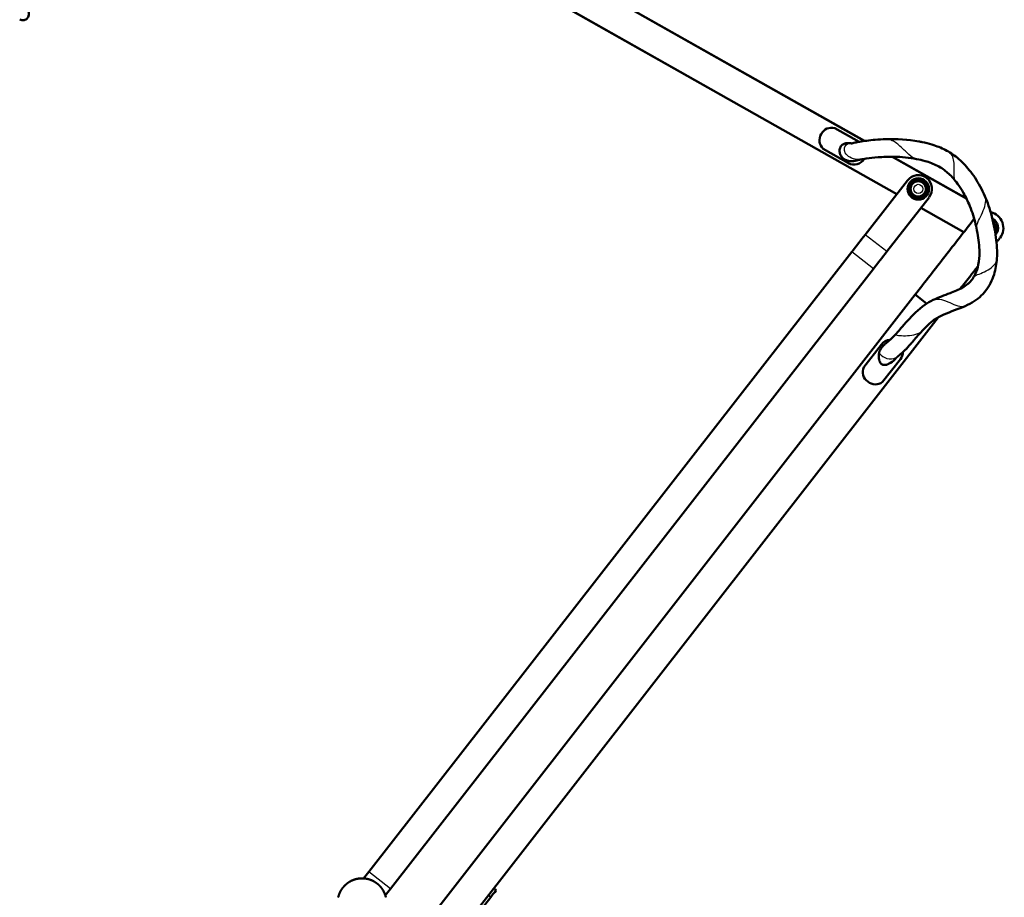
# Model space of a CAD drawing. Header units: millimetres. Extents: x 70 to 1011, y -602 to 1647.
# Tile 51 of 93: x 688 to 1011, y 483 to 770. Entities that reach past the tile are written whole.
import ezdxf

# ---------------------------------------------------------------- set-up
doc = ezdxf.new("R2010")
doc.units = ezdxf.units.MM
doc.header["$LTSCALE"] = 0.75
doc.layers.add('Visible', color=7, linetype='Continuous', lineweight=50)
doc.layers.add('Visible Narrow', color=7, linetype='Continuous', lineweight=25)

msp = doc.modelspace()

# ---------------------------------------------------------------- linework, layer by layer
at = {"layer": 'Visible', "extrusion": (-1, -2e-16, 2.967e-13)}
for p, q in [((744.97, 854.68, 4.76), (965.19, 730.21, 4.76)), ((975.72, 712.77, 4.76), (740.05, 845.97, 4.76)), ((963.44, 729.93, 5.96), (955.45, 734.45, 5.96)), ((951.62, 727.66, 5.96), (959.89, 722.98, 5.96)), ((974.33, 725.04, 4.76), (998.59, 711.33, 4.76)), ((979.24, 717.29, 14.96), (965.39, 699.53, 14.96)), ((965.39, 699.53, -6.04), (975.72, 712.77, -6.04)), ((986.34, 711.76, 14.96), (972.49, 694, 14.96)), ((997.69, 700.35, 4.76), (983.64, 708.29, 4.76)), ((802.8, 490.95, -18.42), (961.03, 693.93, -6.21)), ((961.02, 693.92, 15.13), (802.8, 490.95, 27.33)), ((968.12, 688.39, 15.13), (809.9, 485.42, 27.33)), ((981.77, 679.9, 5.32), (820.95, 473.38, 5.32)), ((981.77, 679.9, 5.32), (985.53, 676.98, 5.32)), ((989.29, 672.47, 5.32), (810.8, 443.26, 5.32)), ((970.78, 663.62, 6.32), (964.95, 656.12, 6.32)), ((971.1, 651.33, 6.32), (976.94, 658.82, 6.32)), ((844.56, 484.98, 0.2), (843.77, 485.59, 0.2)), ((842.77, 482.69, 3.97), (836.94, 475.19, 3.97)), ((842.77, 482.69, 3.97), (841.98, 483.3, 3.97))]:
    msp.add_line(p, q, dxfattribs=at)
at = {"layer": 'Visible'}
msp.add_circle((982.79, 714.52, 15.56), 3.5, dxfattribs=at)
at = {"layer": 'Visible', "extrusion": (-2.988e-13, -1.5e-15, -1)}
msp.add_circle((-982.79, 714.52, -18.76), 2.5, dxfattribs=at)
at = {"layer": 'Visible', "extrusion": (-2.967e-13, -2e-16, -1)}
for centre, radius, start, end in [((-689.49, 771.73, 0.04), 2, 120.5, 300.5), ((-1005.42, 701.73, -10.62), 2.5, 144.198, 193.1543), ((-800.61, 480.83, -36.5), 8, 49.843, 50.4453), ((-800.61, 480.83, -36.5), 8, 50.4453, 51.283), ((-800.61, 480.83, -36.5), 8, 51.283, 51.8853), ((-800.61, 480.83, -36.5), 8, 51.8853, 52.723), ((-800.61, 480.83, -36.5), 8, 52.723, 53.3253), ((-800.61, 480.83, -36.5), 8, 53.3253, 54.163), ((-800.61, 480.83, -36.5), 8, 54.163, 54.7653), ((-800.61, 480.83, -36.5), 8, 54.7653, 55.603), ((-800.61, 480.83, -36.5), 8, 55.603, 56.2053), ((-800.61, 480.83, -36.5), 8, 56.2053, 57.043), ((-800.61, 480.83, -36.5), 8, 57.043, 57.6453), ((-800.61, 480.83, -36.5), 8, 57.6453, 58.483), ((-800.61, 480.83, -36.5), 8, 58.483, 59.0853), ((-800.61, 480.83, -36.5), 8, 59.0853, 59.923), ((-800.61, 480.83, -36.5), 8, 59.923, 60.5253), ((-800.61, 480.83, -36.5), 8, 60.5253, 61.363), ((-800.61, 480.83, -36.5), 8, 61.363, 61.9653), ((-800.61, 480.83, -36.5), 8, 61.9653, 62.803), ((-800.61, 480.83, -36.5), 8, 62.803, 63.4053), ((-800.61, 480.83, -36.5), 8, 63.4053, 64.243), ((-800.61, 480.83, -36.5), 8, 64.243, 64.8453), ((-800.61, 480.83, -36.5), 8, 64.8453, 65.683), ((-800.61, 480.83, -36.5), 8, 65.683, 66.2853), ((-800.61, 480.83, -36.5), 8, 66.2853, 67.123), ((-800.61, 480.83, -36.5), 8, 67.123, 67.7253), ((-800.61, 480.83, -36.5), 8, 67.7253, 68.563), ((-800.61, 480.83, -36.5), 8, 68.563, 69.1653), ((-800.61, 480.83, -36.5), 8, 69.1653, 70.003), ((-800.61, 480.83, -36.5), 8, 70.003, 70.6053), ((-800.61, 480.83, -36.5), 8, 70.6053, 71.443), ((-800.61, 480.83, -36.5), 8, 71.443, 72.0453), ((-800.61, 480.83, -36.5), 8, 72.0453, 72.883), ((-800.61, 480.83, -36.5), 8, 72.883, 73.4853), ((-800.61, 480.83, -36.5), 8, 73.4853, 74.323), ((-800.61, 480.83, -36.5), 8, 74.323, 74.9253), ((-800.61, 480.83, -36.5), 8, 74.9253, 75.763), ((-800.61, 480.83, -36.5), 8, 75.763, 76.3653), ((-800.61, 480.83, -36.5), 8, 76.3653, 77.203), ((-800.61, 480.83, -36.5), 8, 77.203, 77.8053), ((-800.61, 480.83, -36.5), 8, 77.8053, 78.643), ((-800.61, 480.83, -36.5), 8, 78.643, 79.2453), ((-800.61, 480.83, -36.5), 8, 79.2453, 80.083), ((-800.61, 480.83, -36.5), 8, 80.083, 80.6853), ((-800.61, 480.83, -36.5), 8, 80.6853, 81.523), ((-800.61, 480.83, -36.5), 8, 81.523, 82.1253), ((-800.61, 480.83, -36.5), 8, 82.1253, 82.963), ((-800.61, 480.83, -36.5), 8, 82.963, 83.5653), ((-800.61, 480.83, -36.5), 8, 83.5653, 84.403), ((-800.61, 480.83, -36.5), 8, 84.403, 85.0053), ((-800.61, 480.83, -36.5), 8, 85.0053, 85.843), ((-800.61, 480.83, -36.5), 8, 85.843, 86.4453), ((-800.61, 480.83, -36.5), 8, 86.4453, 87.283), ((-800.61, 480.83, -36.5), 8, 87.283, 87.8853), ((-800.61, 480.83, -36.5), 8, 87.8853, 88.723), ((-800.61, 480.83, -36.5), 8, 88.723, 89.3253), ((-800.61, 480.83, -36.5), 8, 89.3253, 90.163), ((-800.61, 480.83, -36.5), 8, 90.163, 90.7653), ((-800.61, 480.83, -36.5), 8, 90.7653, 91.603), ((-800.61, 480.83, -36.5), 8, 91.603, 92.2053), ((-800.61, 480.83, -36.5), 8, 92.2053, 93.043), ((-800.61, 480.83, -36.5), 8, 93.043, 93.6453), ((-800.61, 480.83, -36.5), 8, 93.6453, 94.483), ((-800.61, 480.83, -36.5), 8, 94.483, 95.0853), ((-800.61, 480.83, -36.5), 8, 95.0853, 95.923), ((-800.61, 480.83, -36.5), 8, 95.923, 96.5253), ((-800.61, 480.83, -36.5), 8, 96.5253, 97.363), ((-800.61, 480.83, -36.5), 8, 97.363, 97.9653), ((-800.61, 480.83, -36.5), 8, 97.9653, 98.803), ((-800.61, 480.83, -36.5), 8, 98.803, 99.4053), ((-800.61, 480.83, -36.5), 8, 99.4053, 100.243), ((-800.61, 480.83, -36.5), 8, 100.243, 100.8453), ((-800.61, 480.83, -36.5), 8, 100.8453, 101.683), ((-800.61, 480.83, -36.5), 8, 101.683, 102.2853), ((-800.61, 480.83, -36.5), 8, 102.2853, 103.123), ((-800.61, 480.83, -36.5), 8, 103.123, 103.7253), ((-800.61, 480.83, -36.5), 8, 103.7253, 104.563), ((-800.61, 480.83, -36.5), 8, 104.563, 105.1653), ((-800.61, 480.83, -36.5), 8, 105.1653, 106.003), ((-800.61, 480.83, -36.5), 8, 106.003, 106.6053), ((-800.61, 480.83, -36.5), 8, 106.6053, 107.443), ((-800.61, 480.83, -36.5), 8, 107.443, 108.0453), ((-800.61, 480.83, -36.5), 8, 108.0453, 108.883), ((-800.61, 480.83, -36.5), 8, 108.883, 109.4853), ((-800.61, 480.83, -36.5), 8, 109.4853, 110.323), ((-800.61, 480.83, -36.5), 8, 110.323, 110.9253), ((-800.61, 480.83, -36.5), 8, 110.9253, 111.763), ((-800.61, 480.83, -36.5), 8, 111.763, 112.3653), ((-800.61, 480.83, -36.5), 8, 112.3653, 113.203), ((-800.61, 480.83, -36.5), 8, 113.203, 113.8053), ((-800.61, 480.83, -36.5), 8, 113.8053, 114.643), ((-800.61, 480.83, -36.5), 8, 114.643, 115.2453), ((-800.61, 480.83, -36.5), 8, 115.2453, 116.083), ((-800.61, 480.83, -36.5), 8, 116.083, 116.6853), ((-800.61, 480.83, -36.5), 8, 116.6853, 117.523), ((-800.61, 480.83, -36.5), 8, 117.523, 118.1253), ((-800.61, 480.83, -36.5), 8, 118.1253, 118.963), ((-800.61, 480.83, -36.5), 8, 118.963, 119.5653), ((-800.61, 480.83, -36.5), 8, 119.5653, 120.403), ((-800.61, 480.83, -36.5), 8, 120.403, 121.0053), ((-800.61, 480.83, -36.5), 8, 121.0053, 121.843), ((-800.61, 480.83, -36.5), 8, 121.843, 122.4453), ((-800.61, 480.83, -36.5), 8, 122.4453, 123.283), ((-800.61, 480.83, -36.5), 8, 123.283, 123.8853), ((-800.61, 480.83, -36.5), 8, 123.8853, 124.723), ((-800.61, 480.83, -36.5), 8, 124.723, 125.3253), ((-800.61, 480.83, -36.5), 8, 125.3253, 126.163), ((-800.61, 480.83, -36.5), 8, 126.163, 126.7653), ((-800.61, 480.83, -36.5), 8, 126.7653, 127.603), ((-800.61, 480.83, -36.5), 8, 127.603, 128.2053), ((-800.61, 480.83, -36.5), 8, 128.2053, 129.043), ((-800.61, 480.83, -36.5), 8, 129.043, 129.6453), ((-800.61, 480.83, -36.5), 8, 129.6453, 130.483), ((-800.61, 480.83, -36.5), 8, 21.043, 21.6453), ((-800.61, 480.83, -36.5), 8, 21.6453, 22.483), ((-800.61, 480.83, -36.5), 8, 22.483, 23.0853), ((-800.61, 480.83, -36.5), 8, 23.0853, 23.923), ((-800.61, 480.83, -36.5), 8, 23.923, 24.5253), ((-800.61, 480.83, -36.5), 8, 24.5253, 25.363), ((-800.61, 480.83, -36.5), 8, 25.363, 25.9653), ((-800.61, 480.83, -36.5), 8, 25.9653, 26.803), ((-800.61, 480.83, -36.5), 8, 26.803, 27.4053), ((-800.61, 480.83, -36.5), 8, 27.4053, 28.243), ((-800.61, 480.83, -36.5), 8, 28.243, 28.8453), ((-800.61, 480.83, -36.5), 8, 28.8453, 29.683), ((-800.61, 480.83, -36.5), 8, 29.683, 30.2853), ((-800.61, 480.83, -36.5), 8, 30.2853, 31.123), ((-800.61, 480.83, -36.5), 8, 31.123, 31.7253), ((-800.61, 480.83, -36.5), 8, 31.7253, 32.563), ((-800.61, 480.83, -36.5), 8, 32.563, 33.1653), ((-800.61, 480.83, -36.5), 8, 33.1653, 34.003), ((-800.61, 480.83, -36.5), 8, 34.003, 34.6053), ((-800.61, 480.83, -36.5), 8, 34.6053, 35.443), ((-800.61, 480.83, -36.5), 8, 35.443, 36.0453), ((-800.61, 480.83, -36.5), 8, 36.0453, 36.883), ((-800.61, 480.83, -36.5), 8, 36.883, 37.4853), ((-800.61, 480.83, -36.5), 8, 37.4853, 38.323), ((-800.61, 480.83, -36.5), 8, 38.323, 38.9253), ((-800.61, 480.83, -36.5), 8, 38.9253, 39.763), ((-800.61, 480.83, -36.5), 8, 39.763, 40.3653), ((-800.61, 480.83, -36.5), 8, 40.3653, 41.203), ((-800.61, 480.83, -36.5), 8, 41.203, 41.8053), ((-800.61, 480.83, -36.5), 8, 41.8053, 42.643), ((-800.61, 480.83, -36.5), 8, 42.643, 43.2453), ((-800.61, 480.83, -36.5), 8, 43.2453, 44.083), ((-800.61, 480.83, -36.5), 8, 44.083, 44.6853), ((-800.61, 480.83, -36.5), 8, 44.6853, 45.523), ((-800.61, 480.83, -36.5), 8, 45.523, 46.1253), ((-800.61, 480.83, -36.5), 8, 46.1253, 46.963), ((-800.61, 480.83, -36.5), 8, 46.963, 47.5653), ((-800.61, 480.83, -36.5), 8, 47.5653, 48.403), ((-800.61, 480.83, -36.5), 8, 48.403, 49.0053), ((-800.61, 480.83, -36.5), 8, 49.0053, 49.843), ((-800.61, 480.83, -36.5), 8, 130.483, 131.0853), ((-800.61, 480.83, -36.5), 8, 131.0853, 131.923), ((-800.61, 480.83, -36.5), 8, 131.923, 132.5253), ((-800.61, 480.83, -36.5), 8, 132.5253, 133.363), ((-800.61, 480.83, -36.5), 8, 133.363, 133.9653), ((-800.61, 480.83, -36.5), 8, 133.9653, 134.803), ((-800.61, 480.83, -36.5), 8, 134.803, 135.4053), ((-800.61, 480.83, -36.5), 8, 135.4053, 136.243), ((-800.61, 480.83, -36.5), 8, 136.243, 136.8453), ((-800.61, 480.83, -36.5), 8, 136.8453, 137.683), ((-800.61, 480.83, -36.5), 8, 137.683, 138.2853), ((-800.61, 480.83, -36.5), 8, 138.2853, 139.123), ((-800.61, 480.83, -36.5), 8, 139.123, 139.7253), ((-800.61, 480.83, -36.5), 8, 139.7253, 140.563), ((-800.61, 480.83, -36.5), 8, 140.563, 141.1653), ((-800.61, 480.83, -36.5), 8, 141.1653, 142.003), ((-800.61, 480.83, -36.5), 8, 142.003, 142.6053), ((-800.61, 480.83, -36.5), 8, 142.6053, 143.443), ((-800.61, 480.83, -36.5), 8, 143.443, 144.0453), ((-800.61, 480.83, -36.5), 8, 144.0453, 144.883), ((-800.61, 480.83, -36.5), 8, 144.883, 145.4853), ((-800.61, 480.83, -36.5), 8, 145.4853, 146.323), ((-800.61, 480.83, -36.5), 8, 146.323, 146.9253), ((-800.61, 480.83, -36.5), 8, 146.9253, 147.763), ((-800.61, 480.83, -36.5), 8, 147.763, 148.3653), ((-800.61, 480.83, -36.5), 8, 148.3653, 149.203), ((-800.61, 480.83, -36.5), 8, 149.203, 149.8053), ((-800.61, 480.83, -36.5), 8, 149.8053, 150.643), ((-800.61, 480.83, -36.5), 8, 150.643, 151.2453), ((-800.61, 480.83, -36.5), 8, 151.2453, 152.083), ((-800.61, 480.83, -36.5), 8, 152.083, 152.6853), ((-800.61, 480.83, -36.5), 8, 152.6853, 153.523), ((-800.61, 480.83, -36.5), 8, 153.523, 154.1253), ((-800.61, 480.83, -36.5), 8, 154.1253, 154.963), ((-800.61, 480.83, -36.5), 8, 154.963, 155.5653), ((-800.61, 480.83, -36.5), 8, 155.5653, 156.403), ((-800.61, 480.83, -36.5), 8, 156.403, 157.0053), ((-800.61, 480.83, -36.5), 8, 157.0053, 157.843), ((-800.61, 480.83, -36.5), 8, 157.843, 158.4453), ((-800.61, 480.83, -36.5), 8, 158.4453, 159.283), ((-800.61, 480.83, -36.5), 8, 13.0053, 13.843), ((-800.61, 480.83, -36.5), 8, 13.843, 14.4453), ((-800.61, 480.83, -36.5), 8, 14.4453, 15.283), ((-800.61, 480.83, -36.5), 8, 15.283, 15.8853), ((-800.61, 480.83, -36.5), 8, 15.8853, 16.723), ((-800.61, 480.83, -36.5), 8, 16.723, 17.3253), ((-800.61, 480.83, -36.5), 8, 17.3253, 18.163), ((-800.61, 480.83, -36.5), 8, 18.163, 18.7653), ((-800.61, 480.83, -36.5), 8, 18.7653, 19.603), ((-800.61, 480.83, -36.5), 8, 19.603, 20.2053), ((-800.61, 480.83, -36.5), 8, 20.2053, 21.043), ((-800.61, 480.83, -36.5), 8, 159.283, 159.8853), ((-800.61, 480.83, -36.5), 8, 159.8853, 160.723), ((-800.61, 480.83, -36.5), 8, 160.723, 161.3253), ((-800.61, 480.83, -36.5), 8, 161.3253, 162.163), ((-800.61, 480.83, -36.5), 8, 162.163, 162.7653), ((-800.61, 480.83, -36.5), 8, 162.7653, 163.603), ((-800.61, 480.83, -36.5), 8, 163.603, 164.2053), ((-800.61, 480.83, -36.5), 8, 164.2053, 165.043), ((-800.61, 480.83, -36.5), 8, 165.043, 165.6453), ((-800.61, 480.83, -36.5), 8, 165.6453, 166.483), ((-800.61, 480.83, -36.5), 8, 166.483, 167.0853)]:
    msp.add_arc(centre, radius, start, end, dxfattribs=at)
at = {"layer": 'Visible'}
for centre, radius, start, end in [((954.34, 730.45, 5.96), 3.9, 148.617, 225.7002), ((954.47, 730.68, 5.96), 3.9, 75.3488, 152.4319), ((961.8, 726.38, 5.96), 3.9, 240.5245, 328.4995), ((982.79, 714.53, 14.96), 4.5, 322.0628, 142.0628), ((980.83, 716.48, 17.76), 0.5, 104.8996, 164.8996), ((983.51, 717.2, 17.76), 0.5, 44.8996, 104.8996), ((980.11, 713.81, 17.76), 0.5, 164.8996, 224.8996), ((985.46, 715.23, 17.76), 0.5, 344.8996, 44.8996), ((982.06, 711.84, 17.76), 0.5, 224.8996, 284.8996), ((984.74, 712.56, 17.76), 0.5, 284.8996, 344.8996), ((1005.42, 701.73, 7.42), 3.5, 320.6237, 61.9629), ((1006.84, 704.11, 9.62), 0.5, 29.2209, 52.5481), ((1008.19, 701.69, 9.62), 0.5, 329.2209, 29.2209), ((973.86, 661.22, 6.32), 3.9, 94.9492, 142.0914), ((973.86, 661.22, 6.32), 3.9, 322.0914, 358.5632), ((968.53, 654.59, 6.32), 3.9, 156.9157, 233.9988), ((968.74, 654.43, 6.32), 3.9, 230.1839, 307.2671)]:
    msp.add_arc(centre, radius, start, end, dxfattribs=at)
at = {"layer": 'Visible', "extrusion": (-2.96e-13, -8e-16, -1)}
msp.add_arc((-1005.42, 701.73, -6.82), 5.25, 102.0288, 217.9086, dxfattribs=at)
at = {"layer": 'Visible', "extrusion": (-0.788685, 0.614798, 3.082e-13)}
msp.add_arc((-1145.23, 164.96, -331.32), 150, 270, 272.7153, dxfattribs=at)
at = {"layer": 'Visible', "extrusion": (-0.788682, 0.614801, 1.1846e-12)}
msp.add_arc((-1145.23, -156.04, -331.32), 150, 87.2847, 90, dxfattribs=at)
at = {"layer": 'Visible', "extrusion": (-0.788685, 0.614798, 3.037e-13)}
msp.add_arc((-1145.23, 164.96, -340.32), 150, 270, 272.7153, dxfattribs=at)
at = {"layer": 'Visible', "extrusion": (0.788685, -0.614798, 1.6308e-12)}
msp.add_arc((873.66, -122.5, 331.32), 150, 87.2847, 88.3231, dxfattribs=at)
at = {"layer": 'Visible', "extrusion": (0.788682, -0.614801, -1.7465e-12)}
msp.add_arc((873.66, 131.42, 331.32), 150, 271.6769, 272.7153, dxfattribs=at)
at = {"layer": 'Visible', "extrusion": (0.788685, -0.614798, 1.1323e-12)}
msp.add_arc((873.66, -122.5, 340.32), 150, 87.2847, 88.3235, dxfattribs=at)
at = {"layer": 'Visible', "extrusion": (0.788992, -0.614404, -2.375e-13)}
msp.add_arc((897.64, 0.2, 368.37), 3.9, 0, 75.1757, dxfattribs=at)
at = {"layer": 'Visible'}
for points, knots in [([(959.25, 723.88, 5.96), (959.04, 723.96, 5.96), (958.83, 724.06, 5.96), (958.28, 724.4, 5.96), (957.94, 724.69, 5.96), (957.44, 725.38, 5.96), (957.25, 725.73, 5.96), (957.02, 726.54, 5.96), (956.97, 726.96, 5.96), (957.04, 727.56, 5.96), (957.09, 727.77, 5.96), (957.24, 728.14, 5.96), (957.33, 728.31, 5.96), (957.61, 728.68, 5.96), (957.79, 728.83, 5.96), (958.02, 728.99, 5.96), (958.13, 729.07, 5.96), (958.53, 729.26, 5.96), (958.91, 729.45, 5.96), (959.89, 729.56, 5.96), (960.19, 729.55, 5.96), (960.45, 729.52, 5.96)], [1.8074683, 1.8074683, 1.8074683, 1.8074683, 1.8702017, 1.8702017, 1.9818782, 1.9818782, 2.0725947, 2.0725947, 2.1607788, 2.1607788, 2.2037497, 2.2037497, 2.2391884, 2.2391884, 2.283157, 2.283157, 2.3174113, 2.3174113, 2.3678282, 2.3678282, 2.3941229, 2.3941229, 2.3941229, 2.3941229]), ([(960.84, 729.37, 9.23), (960.84, 729.37, 9.4), (960.86, 729.37, 9.56), (960.96, 729.4, 9.9), (961.04, 729.41, 10.07), (961.18, 729.44, 10.52), (961.25, 729.46, 10.79), (961.56, 729.54, 11.47), (961.83, 729.61, 11.86), (962.51, 729.76, 12.75), (963, 729.86, 13.18), (964.21, 730.07, 14.17), (965.04, 730.19, 14.6), (966.8, 730.42, 15.29), (967.75, 730.52, 15.58), (969.87, 730.72, 16), (971.05, 730.79, 16.16), (975.78, 730.91, 16.84), (979.43, 730.69, 16.57), (983.33, 730, 16.55), (983.7, 729.93, 16.56), (985.14, 729.62, 16.51), (986.22, 729.35, 16.52), (988.78, 728.56, 16.44), (990.25, 727.99, 16.54), (993.01, 726.58, 16.55), (994.32, 725.74, 16.7), (996.99, 723.57, 16.76), (998.31, 722.18, 16.81), (1000.84, 719.03, 16.94), (1002.01, 717.21, 16.98), (1003.61, 714.29, 16.97), (1004.14, 713.22, 16.98), (1004.94, 711.38, 17.11), (1005.25, 710.61, 17.06), (1005.94, 708.73, 17.16), (1006.3, 707.62, 17.16), (1007.34, 703.92, 17.11), (1007.9, 701.29, 17.11), (1008.54, 696.36, 16.93), (1008.71, 694.04, 16.83), (1008.45, 689.98, 17.03), (1008.15, 688.2, 16.96), (1007, 684.58, 17.04), (1006.06, 682.72, 17.02), (1004.55, 680.76, 16.99), (1004.26, 680.41, 17.02), (1003.29, 679.4, 17.04), (1002.57, 678.77, 17.07), (1001.37, 677.92, 17.1), (1000.94, 677.63, 17.1), (999.49, 676.78, 17.24), (998.43, 676.27, 17.28), (995.01, 674.83, 17.35), (992.56, 674.1, 17.35), (989.71, 672.71, 17.25), (989.17, 672.42, 17.11), (988.16, 671.78, 17), (987.7, 671.45, 16.85), (986.81, 670.73, 16.67), (986.37, 670.36, 16.53), (985.13, 669.18, 16.18), (984.35, 668.36, 15.93), (983.43, 667.34, 15.5), (983.26, 667.14, 15.41), (982.55, 666.34, 15.13), (982.05, 665.75, 14.83), (981.34, 664.94, 14.4), (981.15, 664.72, 14.25), (980.63, 664.12, 13.84), (980.28, 663.72, 13.65), (979.83, 663.21, 13.19), (979.68, 663.05, 13.04), (979.34, 662.67, 12.79), (979.16, 662.49, 12.62), (978.79, 662.11, 12.18), (978.57, 661.89, 11.96), (978.21, 661.55, 11.58), (978.08, 661.43, 11.41), (977.89, 661.25, 11.1), (977.81, 661.17, 10.96), (977.56, 660.94, 10.66), (977.38, 660.78, 10.48), (977.16, 660.59, 10.05), (977.03, 660.48, 9.89), (976.75, 660.24, 9.52), (976.63, 660.15, 9.26), (976.52, 660.05, 8.9), (976.48, 660.01, 8.81), (976.38, 659.92, 8.68), (976.33, 659.88, 8.64), (976.21, 659.78, 8.55), (976.15, 659.72, 8.51), (976.07, 659.66, 8.4), (976.04, 659.64, 8.36), (976, 659.61, 8.27), (975.99, 659.6, 8.22), (975.97, 659.58, 8.09), (975.96, 659.58, 8.03), (975.95, 659.56, 7.88), (975.93, 659.55, 7.8), (975.88, 659.5, 7.64), (975.83, 659.45, 7.58), (975.74, 659.36, 7.47), (975.7, 659.33, 7.42), (975.63, 659.26, 7.33), (975.6, 659.23, 7.29), (975.56, 659.19, 7.2), (975.55, 659.18, 7.16), (975.53, 659.17, 7.05), (975.52, 659.16, 7), (975.51, 659.15, 6.88), (975.49, 659.13, 6.81), (975.45, 659.08, 6.68), (975.42, 659.05, 6.61), (975.39, 659.02, 6.48), (975.38, 659.01, 6.41), (975.37, 658.99, 6.34), (975.37, 658.99, 6.33), (975.36, 658.99, 6.32)], [0.32968, 0.32968, 0.32968, 0.32968, 0.379048, 0.379048, 0.435809, 0.435809, 0.519946, 0.519946, 0.660855, 0.660855, 0.8573, 0.8573, 1.133781, 1.133781, 1.429667, 1.429667, 1.785466, 1.785466, 2.863089, 2.863089, 2.974061, 2.974061, 3.307224, 3.307224, 3.776358, 3.776358, 4.238437, 4.238437, 4.808367, 4.808367, 5.451568, 5.451568, 5.807393, 5.807393, 6.05631, 6.05631, 6.4073, 6.4073, 7.208665, 7.208665, 7.899847, 7.899847, 8.430633, 8.430633, 9.03884, 9.03884, 9.173846, 9.173846, 9.458986, 9.458986, 9.61431, 9.61431, 9.965473, 9.965473, 10.727452, 10.727452, 10.915279, 10.915279, 11.087941, 11.087941, 11.263673, 11.263673, 11.611575, 11.611575, 11.694284, 11.694284, 11.943214, 11.943214, 12.041908, 12.041908, 12.209594, 12.209594, 12.288383, 12.288383, 12.38012, 12.38012, 12.494869, 12.494869, 12.56592, 12.56592, 12.6181, 12.6181, 12.704127, 12.704127, 12.774167, 12.774167, 12.86125, 12.86125, 12.890852, 12.890852, 12.915473, 12.915473, 12.943764, 12.943764, 12.958995, 12.958995, 12.975553, 12.975553, 12.996252, 12.996252, 13.020011, 13.020011, 13.047984, 13.047984, 13.070126, 13.070126, 13.086903, 13.086903, 13.101568, 13.101568, 13.117875, 13.117875, 13.138459, 13.138459, 13.162303, 13.162303, 13.181906, 13.181906, 13.185205, 13.185205, 13.185205, 13.185205]), ([(970.96, 662.74, 6.32), (971.15, 662.96, 6.58), (971.32, 663.14, 6.89), (971.62, 663.45, 7.26), (971.73, 663.55, 7.35), (971.94, 663.74, 7.58), (972.04, 663.82, 7.74), (972.17, 663.93, 8.05), (972.22, 663.98, 8.19), (972.35, 664.09, 8.45), (972.42, 664.16, 8.55), (972.59, 664.31, 8.71), (972.67, 664.37, 8.78), (972.8, 664.48, 8.99), (972.86, 664.52, 9.12), (972.97, 664.62, 9.42), (973.03, 664.67, 9.6), (973.17, 664.79, 9.84), (973.22, 664.84, 9.92), (973.36, 664.96, 10.12), (973.44, 665.04, 10.24), (973.63, 665.2, 10.6), (973.77, 665.33, 10.79), (974.05, 665.58, 11.25), (974.19, 665.72, 11.5), (974.63, 666.14, 12.14), (974.91, 666.43, 12.55), (975.74, 667.32, 13.43), (976.27, 667.92, 13.93), (977.6, 669.48, 14.8), (978.39, 670.39, 15.26), (980.93, 673.23, 16.18), (982.79, 675.1, 16.68), (985.8, 677.18, 17.08), (986.72, 677.7, 17.15), (989.44, 679.03, 17.48), (991.34, 679.69, 17.49), (994.58, 680.93, 17.3), (995.98, 681.47, 17.24), (997.89, 682.55, 17.1), (998.49, 682.94, 17.05), (999.26, 683.59, 17.05), (999.47, 683.79, 17.02), (999.97, 684.31, 16.99), (1000.26, 684.65, 17.01), (1000.87, 685.52, 16.97), (1001.19, 686.07, 16.97), (1001.91, 687.61, 17.02), (1002.25, 688.65, 16.98), (1002.73, 691.04, 16.93), (1002.84, 692.42, 16.92), (1002.79, 695.89, 16.94), (1002.54, 698, 17.04), (1002.1, 700.37, 17.05), (1002.04, 700.67, 17.06), (1001.81, 701.87, 17.14), (1001.61, 702.76, 17.12), (1000.88, 705.67, 17.18), (1000.23, 707.65, 17.07), (998.82, 710.94, 17.04), (998.14, 712.29, 16.91), (997.08, 714.07, 16.97), (996.78, 714.56, 16.92), (995.96, 715.78, 16.91), (995.42, 716.51, 16.92), (994.02, 718.28, 16.85), (993.07, 719.27, 16.85), (991.68, 720.42, 16.69), (991.33, 720.69, 16.69), (990.36, 721.37, 16.62), (989.72, 721.75, 16.6), (987.79, 722.75, 16.45), (986.42, 723.26, 16.49), (984.11, 723.91, 16.48), (983.18, 724.13, 16.49), (979.82, 724.76, 16.73), (977.32, 725, 16.59), (973.08, 725.06, 16.52), (971.32, 725.01, 16.24), (968.27, 724.76, 15.6), (966.97, 724.61, 15.12), (965.41, 724.39, 14.3), (965.08, 724.33, 14.06), (964.28, 724.2, 13.39), (963.85, 724.12, 12.91), (963.18, 723.97, 11.84), (962.87, 723.9, 11.27), (962.51, 723.8, 10.41), (962.33, 723.76, 10.16), (961.91, 723.67, 9.56), (961.76, 723.65, 9.14), (961.37, 723.6, 8.43), (961.11, 723.58, 8.15), (960.66, 723.58, 7.6), (960.44, 723.6, 7.35), (959.88, 723.68, 6.73), (959.52, 723.79, 6.37), (959.25, 723.88, 5.96)], [0, 0, 0, 0, 0.117879, 0.117879, 0.170501, 0.170501, 0.227804, 0.227804, 0.27646, 0.27646, 0.3192, 0.3192, 0.356668, 0.356668, 0.399938, 0.399938, 0.457972, 0.457972, 0.490446, 0.490446, 0.53917, 0.53917, 0.620798, 0.620798, 0.71706, 0.71706, 0.885668, 0.885668, 1.166974, 1.166974, 1.552101, 1.552101, 2.342295, 2.342295, 2.658492, 2.658492, 3.254984, 3.254984, 3.701191, 3.701191, 3.91559, 3.91559, 4.002146, 4.002146, 4.133601, 4.133601, 4.321468, 4.321468, 4.64465, 4.64465, 5.054534, 5.054534, 5.686293, 5.686293, 5.77788, 5.77788, 6.05289, 6.05289, 6.675886, 6.675886, 7.126692, 7.126692, 7.298619, 7.298619, 7.569123, 7.569123, 7.976433, 7.976433, 8.11011, 8.11011, 8.332009, 8.332009, 8.764879, 8.764879, 9.05011, 9.05011, 9.794992, 9.794992, 10.323266, 10.323266, 10.732925, 10.732925, 10.856405, 10.856405, 11.046765, 11.046765, 11.239225, 11.239225, 11.329973, 11.329973, 11.46161, 11.46161, 11.573588, 11.573588, 11.674032, 11.674032, 11.826136, 11.826136, 11.826136, 11.826136]), ([(969.98, 660.84, 6.32), (969.99, 660.89, 6.32), (970.01, 660.94, 6.32), (970.16, 661.48, 6.32), (970.37, 662.01, 6.32), (970.88, 662.64, 6.32), (970.92, 662.69, 6.32), (970.96, 662.74, 6.32)], [0.41934944, 0.41934944, 0.41934944, 0.41934944, 0.42134941, 0.42134941, 0.44231444, 0.44231444, 0.44420155, 0.44420155, 0.44420155, 0.44420155]), ([(975.37, 658.99, 6.32), (975.25, 658.85, 6.32), (975.12, 658.71, 6.32), (974.65, 658.25, 6.32), (974.03, 657.65, 6.32), (972.94, 657.18, 6.32), (972.88, 657.15, 6.32), (972.74, 657.1, 6.32), (972.66, 657.07, 6.32), (972.45, 657, 6.32), (972.32, 656.96, 6.32), (972.12, 656.92, 6.32), (972.05, 656.91, 6.32), (971.96, 656.9, 6.32), (971.94, 656.9, 6.32), (971.9, 656.9, 6.32), (971.88, 656.89, 6.32), (971.85, 656.89, 6.32), (971.84, 656.89, 6.32), (971.8, 656.89, 6.32), (971.78, 656.89, 6.32), (971.72, 656.89, 6.32), (971.67, 656.89, 6.32), (971.49, 656.9, 6.32), (971.36, 656.92, 6.32), (971.08, 657.01, 6.32), (970.95, 657.07, 6.32), (970.68, 657.25, 6.32), (970.56, 657.36, 6.32), (970.36, 657.61, 6.32), (970.26, 657.77, 6.32), (969.95, 658.49, 6.32), (969.89, 658.98, 6.32), (969.84, 659.37, 6.32), (969.78, 660.03, 6.32), (969.98, 660.84, 6.32)], [1.1047697, 1.1047697, 1.1047697, 1.1047697, 1.1438615, 1.1438615, 1.2286126, 1.2286126, 1.2336688, 1.2336688, 1.2401972, 1.2401972, 1.2506662, 1.2506662, 1.2560019, 1.2560019, 1.2579294, 1.2579294, 1.2591839, 1.2591839, 1.2603768, 1.2603768, 1.2619911, 1.2619911, 1.2656298, 1.2656298, 1.2768182, 1.2768182, 1.2890798, 1.2890798, 1.3031066, 1.3031066, 1.3161506, 1.3161506, 1.3427099, 1.3427099, 1.377554, 1.377554, 1.377554, 1.377554])]:
    msp.add_open_spline(points, degree=3, knots=knots, dxfattribs=at)
msp.add_open_spline([(960.45, 729.52, 5.96), (960.67, 729.49, 5.96), (960.86, 729.44, 5.96), (960.99, 729.4, 5.96)], degree=3, dxfattribs=at)
at = {"layer": 'Visible', "extrusion": (0.965471, -0.260512, -2.28045e-11)}
msp.add_open_spline([(979.62, 713.94, 17.76), (979.69, 714.16, 17.76), (979.75, 714.38, 17.79), (979.81, 714.61, 17.82), (979.87, 714.83, 17.84), (979.93, 715.05, 17.86), (979.99, 715.28, 17.86), (980.05, 715.5, 17.86), (980.11, 715.72, 17.84), (980.17, 715.95, 17.82), (980.23, 716.17, 17.79), (980.29, 716.39, 17.76), (980.35, 716.61, 17.76)], degree=3, knots=[0.000289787, 0.000289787, 0.000289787, 0.000289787, 0.000990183, 0.000990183, 0.000990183, 0.00169058, 0.00169058, 0.00169058, 0.002390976, 0.002390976, 0.002390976, 0.003091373, 0.003091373, 0.003091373, 0.003091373], dxfattribs=at)
at = {"layer": 'Visible', "extrusion": (0.257126, -0.966378, -3.15598e-11)}
msp.add_open_spline([(980.7, 716.97, 17.76), (980.93, 717.03, 17.76), (981.15, 717.09, 17.79), (981.37, 717.14, 17.82), (981.59, 717.2, 17.84), (981.82, 717.26, 17.86), (982.04, 717.32, 17.86), (982.27, 717.38, 17.86), (982.49, 717.44, 17.84), (982.71, 717.5, 17.82), (982.93, 717.56, 17.79), (983.16, 717.62, 17.76), (983.38, 717.68, 17.76)], degree=3, knots=[0.000289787, 0.000289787, 0.000289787, 0.000289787, 0.000990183, 0.000990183, 0.000990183, 0.00169058, 0.00169058, 0.00169058, 0.002390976, 0.002390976, 0.002390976, 0.003091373, 0.003091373, 0.003091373, 0.003091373], dxfattribs=at)
at = {"layer": 'Visible', "extrusion": (0.708345, 0.705866, 1.56307e-11)}
msp.add_open_spline([(983.86, 717.55, 17.76), (984.03, 717.38, 17.76), (984.19, 717.22, 17.79), (984.35, 717.06, 17.82), (984.51, 716.89, 17.84), (984.68, 716.73, 17.86), (984.84, 716.57, 17.86), (985, 716.4, 17.86), (985.17, 716.24, 17.84), (985.33, 716.08, 17.82), (985.49, 715.91, 17.79), (985.65, 715.75, 17.76), (985.82, 715.59, 17.76)], degree=3, knots=[0.000289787, 0.000289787, 0.000289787, 0.000289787, 0.000990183, 0.000990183, 0.000990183, 0.00169058, 0.00169058, 0.00169058, 0.002390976, 0.002390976, 0.002390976, 0.003091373, 0.003091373, 0.003091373, 0.003091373], dxfattribs=at)
at = {"layer": 'Visible', "extrusion": (0.708345, 0.705866, -2.92981e-11)}
msp.add_open_spline([(981.71, 711.49, 17.76), (981.55, 711.66, 17.76), (981.38, 711.82, 17.79), (981.22, 711.98, 17.82), (981.06, 712.15, 17.84), (980.89, 712.31, 17.86), (980.73, 712.47, 17.86), (980.57, 712.64, 17.86), (980.4, 712.8, 17.84), (980.24, 712.96, 17.82), (980.08, 713.13, 17.79), (979.92, 713.29, 17.76), (979.75, 713.45, 17.76)], degree=3, knots=[0.000289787, 0.000289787, 0.000289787, 0.000289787, 0.000990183, 0.000990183, 0.000990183, 0.00169058, 0.00169058, 0.00169058, 0.002390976, 0.002390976, 0.002390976, 0.003091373, 0.003091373, 0.003091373, 0.003091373], dxfattribs=at)
at = {"layer": 'Visible', "extrusion": (0.965471, -0.260512, 2.13834e-11)}
msp.add_open_spline([(985.95, 715.1, 17.76), (985.89, 714.88, 17.76), (985.83, 714.66, 17.79), (985.77, 714.43, 17.82), (985.71, 714.21, 17.84), (985.65, 713.99, 17.86), (985.59, 713.76, 17.86), (985.52, 713.54, 17.86), (985.46, 713.32, 17.84), (985.4, 713.1, 17.82), (985.34, 712.87, 17.79), (985.28, 712.65, 17.76), (985.22, 712.43, 17.76)], degree=3, knots=[0.000289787, 0.000289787, 0.000289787, 0.000289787, 0.000990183, 0.000990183, 0.000990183, 0.00169058, 0.00169058, 0.00169058, 0.002390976, 0.002390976, 0.002390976, 0.003091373, 0.003091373, 0.003091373, 0.003091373], dxfattribs=at)
at = {"layer": 'Visible', "extrusion": (0.257126, -0.966378, 2.19475e-11)}
msp.add_open_spline([(984.87, 712.07, 17.76), (984.65, 712.01, 17.76), (984.42, 711.96, 17.79), (984.2, 711.9, 17.82), (983.98, 711.84, 17.84), (983.75, 711.78, 17.86), (983.53, 711.72, 17.86), (983.31, 711.66, 17.86), (983.08, 711.6, 17.84), (982.86, 711.54, 17.82), (982.64, 711.48, 17.79), (982.42, 711.42, 17.76), (982.19, 711.36, 17.76)], degree=3, knots=[0.000289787, 0.000289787, 0.000289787, 0.000289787, 0.000990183, 0.000990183, 0.000990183, 0.00169058, 0.00169058, 0.00169058, 0.002390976, 0.002390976, 0.002390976, 0.003091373, 0.003091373, 0.003091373, 0.003091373], dxfattribs=at)
at = {"layer": 'Visible', "extrusion": (0.788992, -0.614404, -2.87153e-11)}
msp.add_open_spline([(1001.1, 704.73, 6.82), (1001.04, 704.64, 6.82), (1000.97, 704.56, 6.82), (997.81, 700.49, 6.82), (994.7, 696.51, 6.82), (991.6, 692.53, 6.82), (988.31, 688.3, 6.52), (985.04, 684.1, 6.02), (981.77, 679.9, 5.32)], degree=3, knots=[0.00028763, 0.00028763, 0.00028763, 0.00028763, 0.00060363, 0.00060363, 0.01573208, 0.01573623, 0.01573623, 0.0318014, 0.0318014, 0.0318014, 0.0318014], dxfattribs=at)
at = {"layer": 'Visible', "extrusion": (0.872744, 0.488177, 1.73783e-11)}
msp.add_open_spline([(1007.27, 704.35, 9.62), (1007.39, 704.15, 9.62), (1007.5, 703.95, 9.65), (1007.61, 703.75, 9.67), (1007.73, 703.55, 9.7), (1007.84, 703.34, 9.72), (1007.95, 703.14, 9.72), (1008.07, 702.94, 9.72), (1008.18, 702.74, 9.7), (1008.29, 702.54, 9.67), (1008.4, 702.34, 9.65), (1008.51, 702.14, 9.62), (1008.63, 701.93, 9.62)], degree=3, knots=[0.000289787, 0.000289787, 0.000289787, 0.000289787, 0.000990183, 0.000990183, 0.000990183, 0.00169058, 0.00169058, 0.00169058, 0.002390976, 0.002390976, 0.002390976, 0.003091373, 0.003091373, 0.003091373, 0.003091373], dxfattribs=at)
at = {"layer": 'Visible', "extrusion": (-0.859146, 0.51173, 9.5624e-12)}
msp.add_open_spline([(1008.62, 701.43, 9.62), (1008.5, 701.23, 9.62), (1008.38, 701.04, 9.65), (1008.27, 700.84, 9.67), (1008.17, 700.68, 9.69), (1008.08, 700.53, 9.71), (1007.99, 700.37, 9.72)], degree=3, knots=[0.000289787, 0.000289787, 0.000289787, 0.000289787, 0.000990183, 0.000990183, 0.000990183, 0.001535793, 0.001535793, 0.001535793, 0.001535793], dxfattribs=at)
at = {"layer": 'Visible', "extrusion": (0.788992, -0.614404, 2.41598e-11)}
msp.add_open_spline([(1008.43, 697.05, 6.78), (1008.65, 697.33, 6.83), (1008.87, 697.62, 6.84), (1009.12, 697.93, 6.82), (1009.27, 698.13, 6.82), (1009.43, 698.33, 6.82), (1009.56, 698.5, 6.82)], degree=3, knots=[0.030139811, 0.030139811, 0.030139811, 0.030139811, 0.0312357, 0.0312357, 0.03131808, 0.031967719, 0.031967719, 0.031967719, 0.031967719], dxfattribs=at)
at = {"layer": 'Visible', "extrusion": (-0.788992, 0.614404, 9.05431e-11)}
msp.add_open_spline([(996.58, 681.83, 5.32), (997.71, 683.28, 5.32), (999.64, 685.75, 5.32), (1001.56, 688.23, 5.32), (1002.36, 689.25, 5.32)], degree=3, knots=[0.010595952, 0.010595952, 0.010595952, 0.010595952, 0.016088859, 0.019977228, 0.019977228, 0.019977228, 0.019977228], dxfattribs=at)
at = {"layer": 'Visible Narrow', "extrusion": (-1, -2e-16, 2.967e-13)}
for p, q in [((964.87, 730.16, 4.96), (744.87, 854.51, 4.96)), ((740.15, 846.15, 4.96), (975.84, 712.93, 4.96)), ((998.75, 711.01, 4.96), (973.92, 725.04, 4.96)), ((983.76, 708.45, 4.96), (997.82, 700.51, 4.96)), ((972.49, 694, 14.96), (965.39, 699.53, 14.96)), ((965.39, 699.53, -6.04), (965.39, 699.53, -6.04)), ((968.12, 688.39, 15.13), (961.02, 693.92, 15.13)), ((961.03, 693.93, -6.21), (961.03, 693.93, -6.21)), ((809.9, 485.42, 27.33), (802.8, 490.95, 27.33)), ((802.8, 490.95, -18.42), (802.8, 490.95, -18.42))]:
    msp.add_line(p, q, dxfattribs=at)
at = {"layer": 'Visible Narrow'}
msp.add_circle((982.79, 714.52, 19.76), 1.5, dxfattribs=at)
at = {"layer": 'Visible Narrow', "extrusion": (-0.26047, -0.965315, 0.017958)}
for centre, start, end in [((760.31, 34.77, -946.79), 91.7816, 180), ((765.11, 34.77, -946.79), 0, 88.2184)]:
    msp.add_arc(centre, 0.5, start, end, dxfattribs=at)
at = {"layer": 'Visible Narrow', "extrusion": (0.966222, 0.257084, 0.017958)}
for centre, start, end in [((440.2, -2.57, 1132.21), 0, 88.2184), ((435.4, -2.57, 1132.21), 91.7816, 180)]:
    msp.add_arc(centre, 0.5, start, end, dxfattribs=at)
at = {"layer": 'Visible Narrow', "extrusion": (-0.966222, -0.257084, 0.017958)}
for centre, start, end in [((-440.2, 38.13, -1134.35), 91.7816, 180), ((-435.4, 38.13, -1134.35), 0, 88.2184)]:
    msp.add_arc(centre, 0.5, start, end, dxfattribs=at)
at = {"layer": 'Visible Narrow', "extrusion": (0.705753, -0.708231, 0.017958)}
for centre, start, end in [((1202.91, 14.41, 186.49), 0, 88.2184), ((1198.11, 14.41, 186.49), 91.7816, 180)]:
    msp.add_arc(centre, 0.5, start, end, dxfattribs=at)
at = {"layer": 'Visible Narrow', "extrusion": (0.26047, 0.965315, 0.017958)}
for centre, start, end in [((-760.31, 0.79, 944.66), 0, 88.2184), ((-765.11, 0.79, 944.66), 91.7816, 180)]:
    msp.add_arc(centre, 0.5, start, end, dxfattribs=at)
at = {"layer": 'Visible Narrow', "extrusion": (-0.705753, 0.708231, 0.017958)}
for centre, start, end in [((-1202.91, 21.15, -188.62), 91.7816, 180), ((-1198.11, 21.15, -188.62), 0, 88.2184)]:
    msp.add_arc(centre, 0.5, start, end, dxfattribs=at)
at = {"layer": 'Visible Narrow', "extrusion": (0.488099, -0.872604, 0.017958)}
msp.add_arc((1222.44, 11.82, -122.8), 0.5, 0, 35.8269, dxfattribs=at)
at = {"layer": 'Visible Narrow', "extrusion": (-0.488099, 0.872604, 0.017958)}
msp.add_arc((-1222.44, 7.46, 120.37), 0.5, 91.7816, 180, dxfattribs=at)
at = {"layer": 'Visible Narrow', "extrusion": (-0.511648, -0.859008, 0.017958)}
msp.add_arc((507.11, 29.71, -1118.42), 0.5, 360, 88.2184, dxfattribs=at)
at = {"layer": 'Visible Narrow'}
for points, knots in [([(964.38, 724.22, 13.48), (963.88, 724.13, 13.56), (963.34, 724.11, 13.58), (961.94, 724.23, 13.41), (961.08, 724.48, 13.08), (959.69, 725.24, 12.13), (959.16, 725.75, 11.52), (958.57, 726.85, 10.26), (958.51, 727.45, 9.61), (958.77, 728.48, 8.39), (959.09, 728.91, 7.82), (959.8, 729.39, 6.84), (960.14, 729.5, 6.41), (960.45, 729.52, 5.96)], [-0.21069189, -0.21069189, -0.21069189, -0.21069189, -0.20424054, -0.20424054, -0.1942419, -0.1942419, -0.18424326, -0.18424326, -0.17424462, -0.17424462, -0.16424598, -0.16424598, -0.15663183, -0.15663183, -0.15663183, -0.15663183]), ([(982.25, 724.3, 16.55), (982.2, 724.31, 16.61), (982.14, 724.33, 16.67), (981.32, 724.53, 17.54), (980.57, 725.03, 18.33), (978.94, 726.46, 19.37), (978.07, 727.37, 19.62), (976.21, 729.07, 19.38), (975.23, 729.84, 18.9), (973.56, 730.66, 17.66), (972.86, 730.83, 17), (972.22, 730.82, 16.33)], [-0.30983399, -0.30983399, -0.30983399, -0.30983399, -0.30892107, -0.30892107, -0.295836, -0.295836, -0.28275094, -0.28275094, -0.26966587, -0.26966587, -0.2598745, -0.2598745, -0.2598745, -0.2598745]), ([(995.16, 716.84, 16.89), (994.87, 717.21, 17.42), (994.71, 717.65, 17.95), (994.53, 718.75, 18.86), (994.52, 719.4, 19.23), (994.55, 720.82, 19.66), (994.58, 721.58, 19.73), (994.53, 723.1, 19.52), (994.45, 723.84, 19.25), (994.08, 725.16, 18.46), (993.8, 725.74, 17.94), (993.22, 726.36, 17.12), (993.01, 726.52, 16.85), (992.78, 726.66, 16.59)], [-0.40959246, -0.40959246, -0.40959246, -0.40959246, -0.40073863, -0.40073863, -0.39155687, -0.39155687, -0.38237512, -0.38237512, -0.37319336, -0.37319336, -0.3640116, -0.3640116, -0.35978479, -0.35978479, -0.35978479, -0.35978479]), ([(980.82, 716.5, 18.26), (980.69, 716.3, 18.26), (980.57, 716.09, 18.27), (980.37, 715.66, 18.29), (980.29, 715.44, 18.3), (980.16, 714.98, 18.3), (980.12, 714.74, 18.29), (980.08, 714.28, 18.27), (980.08, 714.04, 18.26), (980.09, 713.8, 18.26)], [0, 0, 0, 0, 0.00071326, 0.00071326, 0.001426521, 0.001426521, 0.002139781, 0.002139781, 0.002853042, 0.002853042, 0.002853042, 0.002853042]), ([(983.51, 717.21, 18.26), (983.27, 717.23, 18.26), (983.04, 717.22, 18.27), (982.56, 717.18, 18.29), (982.33, 717.14, 18.3), (981.87, 717.02, 18.3), (981.65, 716.94, 18.29), (981.22, 716.74, 18.27), (981.02, 716.62, 18.26), (980.82, 716.5, 18.26)], [0, 0, 0, 0, 0.00071326, 0.00071326, 0.001426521, 0.001426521, 0.002139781, 0.002139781, 0.002853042, 0.002853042, 0.002853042, 0.002853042]), ([(985.48, 715.24, 18.26), (985.37, 715.45, 18.26), (985.25, 715.66, 18.27), (984.98, 716.04, 18.29), (984.83, 716.23, 18.3), (984.49, 716.56, 18.3), (984.31, 716.71, 18.29), (983.93, 716.98, 18.27), (983.72, 717.1, 18.26), (983.51, 717.21, 18.26)], [0, 0, 0, 0, 0.00071326, 0.00071326, 0.001426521, 0.001426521, 0.002139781, 0.002139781, 0.002853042, 0.002853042, 0.002853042, 0.002853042]), ([(980.09, 713.8, 18.26), (980.2, 713.59, 18.26), (980.32, 713.39, 18.27), (980.59, 713, 18.29), (980.74, 712.81, 18.3), (981.08, 712.48, 18.3), (981.26, 712.33, 18.29), (981.64, 712.06, 18.27), (981.85, 711.94, 18.26), (982.06, 711.83, 18.26)], [0, 0, 0, 0, 0.00071326, 0.00071326, 0.001426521, 0.001426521, 0.002139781, 0.002139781, 0.002853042, 0.002853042, 0.002853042, 0.002853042]), ([(984.75, 712.54, 18.26), (984.88, 712.74, 18.26), (985, 712.95, 18.27), (985.2, 713.38, 18.29), (985.28, 713.6, 18.3), (985.41, 714.07, 18.3), (985.45, 714.3, 18.29), (985.49, 714.76, 18.27), (985.49, 715, 18.26), (985.48, 715.24, 18.26)], [0, 0, 0, 0, 0.00071326, 0.00071326, 0.001426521, 0.001426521, 0.002139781, 0.002139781, 0.002853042, 0.002853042, 0.002853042, 0.002853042]), ([(982.06, 711.83, 18.26), (982.3, 711.82, 18.26), (982.54, 711.82, 18.27), (983.01, 711.86, 18.29), (983.24, 711.9, 18.3), (983.7, 712.02, 18.3), (983.92, 712.1, 18.29), (984.35, 712.3, 18.27), (984.55, 712.42, 18.26), (984.75, 712.54, 18.26)], [0, 0, 0, 0, 0.00071326, 0.00071326, 0.001426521, 0.001426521, 0.002139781, 0.002139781, 0.002853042, 0.002853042, 0.002853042, 0.002853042]), ([(1001.99, 700.97, 17.08), (1001.87, 701.58, 17.7), (1001.93, 702.23, 18.32), (1002.35, 703.7, 19.37), (1002.73, 704.54, 19.77), (1003.57, 706.29, 20.11), (1004.02, 707.2, 20.04), (1004.69, 709, 19.47), (1004.9, 709.88, 18.97), (1004.9, 711.2, 17.96), (1004.81, 711.69, 17.51), (1004.61, 712.14, 17.06)], [-0.50950146, -0.50950146, -0.50950146, -0.50950146, -0.4994602, -0.4994602, -0.48855244, -0.48855244, -0.47764468, -0.47764468, -0.46673692, -0.46673692, -0.45949677, -0.45949677, -0.45949677, -0.45949677]), ([(1008.21, 701.69, 10.12), (1008.16, 701.92, 10.12), (1008.1, 702.15, 10.13), (1007.94, 702.6, 10.15), (1007.85, 702.82, 10.16), (1007.62, 703.22, 10.16), (1007.5, 703.4, 10.15), (1007.36, 703.57, 10.14)], [0, 0, 0, 0, 0.00071326, 0.00071326, 0.001426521, 0.001426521, 0.002091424, 0.002091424, 0.002091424, 0.002091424]), ([(1007.92, 700.8, 10.15), (1007.95, 700.87, 10.14), (1007.98, 700.94, 10.14), (1008.09, 701.23, 10.13), (1008.16, 701.46, 10.12), (1008.21, 701.69, 10.12)], [0.0019059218, 0.0019059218, 0.0019059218, 0.0019059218, 0.0021397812, 0.0021397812, 0.0028530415, 0.0028530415, 0.0028530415, 0.0028530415]), ([(1000.8, 685.45, 17), (1000.82, 685.48, 17.06), (1000.84, 685.52, 17.12), (1001.14, 685.91, 17.84), (1001.6, 686.18, 18.49), (1002.84, 686.73, 19.46), (1003.63, 687.01, 19.78), (1005.25, 687.75, 19.95), (1006.08, 688.21, 19.8), (1007.46, 689.31, 19.09), (1008.01, 689.96, 18.54), (1008.45, 691.01, 17.6), (1008.53, 691.37, 17.27), (1008.56, 691.74, 16.94)], [-0.60951308, -0.60951308, -0.60951308, -0.60951308, -0.60853777, -0.60853777, -0.59763001, -0.59763001, -0.58672225, -0.58672225, -0.5758145, -0.5758145, -0.56490674, -0.56490674, -0.55954332, -0.55954332, -0.55954332, -0.55954332]), ([(987.67, 678.16, 17.27), (988.27, 678.46, 17.97), (988.99, 678.53, 18.65), (990.62, 678.29, 19.75), (991.53, 677.97, 20.14), (993.35, 677.21, 20.39), (994.26, 676.77, 20.25), (995.98, 676.16, 19.51), (996.79, 675.98, 18.91), (997.83, 676.07, 17.91), (998.13, 676.15, 17.58), (998.41, 676.28, 17.25)], [-0.70912193, -0.70912193, -0.70912193, -0.70912193, -0.6984119, -0.6984119, -0.6870688, -0.6870688, -0.67572569, -0.67572569, -0.66438259, -0.66438259, -0.65919729, -0.65919729, -0.65919729, -0.65919729]), ([(975.22, 666.76, 12.88), (975.22, 666.76, 13.66), (975.44, 666.69, 14.48), (976.37, 666.55, 15.94), (977.08, 666.48, 16.58), (978.76, 666.45, 17.39), (979.72, 666.5, 17.56), (981.57, 666.79, 17.44), (982.45, 667.05, 17.15), (983.61, 667.67, 16.48), (983.98, 667.95, 16.18), (984.3, 668.29, 15.87)], [-0.80847651, -0.80847651, -0.80847651, -0.80847651, -0.79792199, -0.79792199, -0.78694714, -0.78694714, -0.7759723, -0.7759723, -0.76499746, -0.76499746, -0.75827644, -0.75827644, -0.75827644, -0.75827644]), ([(969.98, 660.84, 6.32), (970.11, 660.63, 6.84), (970.33, 660.36, 7.3), (971.26, 659.54, 8.35), (972.23, 659.01, 8.66), (974.31, 658.8, 8.81), (975.4, 659.1, 8.67), (976.21, 659.77, 8.55)], [-0.8987881, -0.8987881, -0.8987881, -0.8987881, -0.890625, -0.890625, -0.875, -0.875, -0.85984221, -0.85984221, -0.85984221, -0.85984221])]:
    msp.add_open_spline(points, degree=3, knots=knots, dxfattribs=at)

doc.saveas('drawing.dxf')
